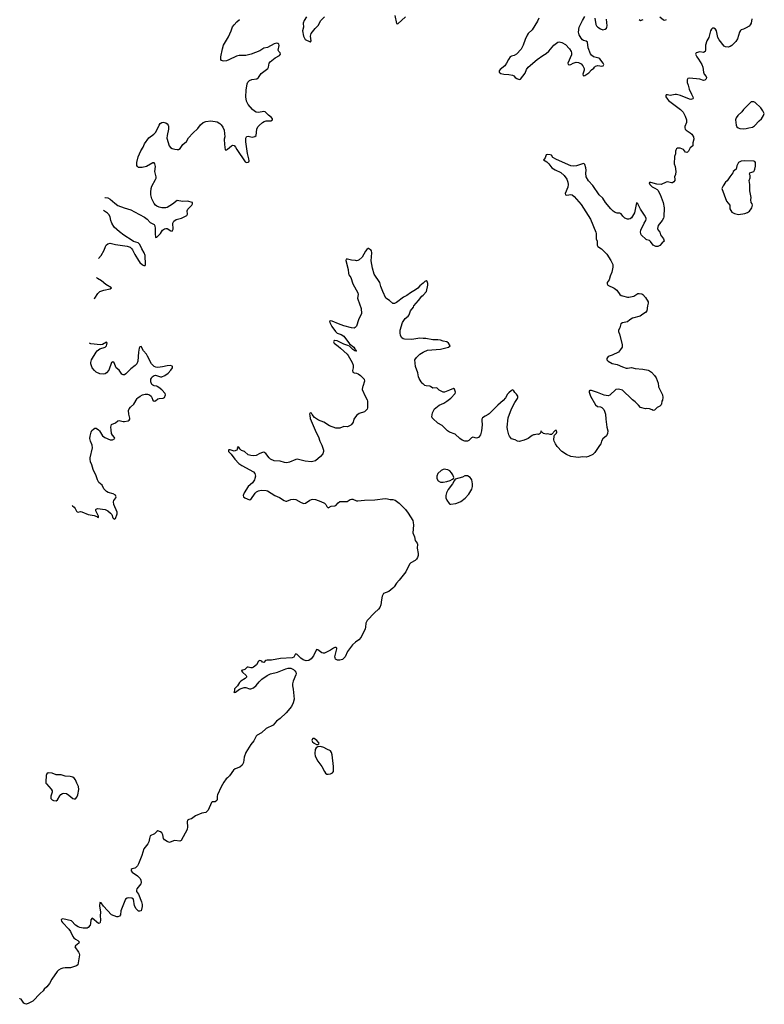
# Model space of a CAD drawing. Header units: inches. Extents: x 1603746 to 1744129, y 385869 to 533836.
# Tile 1 of 105: x 1603746 to 1615291, y 390421 to 405685. Entities that reach past the tile are written whole.
import ezdxf

# ---------------------------------------------------------------- set-up
doc = ezdxf.new("R2010")
doc.units = ezdxf.units.IN
doc.header["$MEASUREMENT"] = 0
for name, color, linetype in [('B6309', 7, 'Continuous'), ('B6319', 7, 'Continuous'), ('B6400', 7, 'Continuous'), ('B6410', 7, 'Continuous')]:
    doc.layers.add(name, color=color, linetype=linetype)

msp = doc.modelspace()

# ---------------------------------------------------------------- linework, layer by layer
at = {"layer": 'B6309', "color": 6, "elevation": 400}
for points in [[(1609065, 400000), (1609062, 399990), (1609058, 399950), (1609101, 399850), (1609135, 399790), (1609141, 399770), (1609138, 399670), (1609131, 399649), (1609110, 399621), (1609092, 399608), (1609010, 399579), (1608969, 399550), (1608928, 399492), (1608914, 399446), (1608892, 399408), (1608882, 399398), (1608830, 399375), (1608770, 399377), (1608710, 399353), (1608690, 399351), (1608650, 399351), (1608548, 399388), (1608463, 399443), (1608378, 399478), (1608319, 399519), (1608282, 399562), (1608270, 399585), (1608249, 399591), (1608237, 399570), (1608245, 399550), (1608250, 399501), (1608343, 399283), (1608380, 399220), (1608400, 399150), (1608431, 399090), (1608456, 399010), (1608457, 398990), (1608445, 398955), (1608408, 398912), (1608330, 398847), (1608290, 398834), (1608270, 398831), (1608170, 398839), (1608070, 398868), (1608050, 398870), (1608030, 398868), (1607930, 398826), (1607890, 398817), (1607850, 398818), (1607783, 398843), (1607690, 398847), (1607634, 398870), (1607613, 398890), (1607561, 398961), (1607530, 398979), (1607510, 398977), (1607470, 398962), (1607410, 398927), (1607370, 398924), (1607330, 398929), (1607290, 398939), (1607230, 398989), (1607186, 399006), (1607165, 399025), (1607150, 399047), (1607130, 399061), (1607119, 399050), (1607121, 399030), (1607115, 399010), (1607070, 398996), (1607010, 399015), (1606990, 399015), (1606981, 399010), (1606983, 398990), (1607026, 398950), (1607083, 398870), (1607146, 398806), (1607190, 398775), (1607370, 398675), (1607393, 398650), (1607400, 398610), (1607394, 398570), (1607385, 398550), (1607353, 398507), (1607290, 398450), (1607225, 398350), (1607209, 398310), (1607214, 398290), (1607239, 398270), (1607310, 398242), (1607330, 398245), (1607395, 398345), (1607415, 398365), (1607450, 398383), (1607490, 398389), (1607567, 398387), (1607590, 398380), (1607704, 398310), (1607775, 398275), (1607846, 398230), (1607870, 398220), (1607890, 398219), (1607950, 398246), (1607990, 398253), (1608030, 398244), (1608110, 398200), (1608150, 398187), (1608175, 398190), (1608243, 398237), (1608270, 398249), (1608290, 398251), (1608330, 398245), (1608415, 398215), (1608470, 398190), (1608491, 398171), (1608510, 398137), (1608530, 398118), (1608575, 398145), (1608630, 398148), (1608647, 398153), (1608684, 398196), (1608710, 398213), (1608750, 398218), (1608825, 398215), (1608870, 398248), (1608888, 398252), (1608910, 398250), (1608966, 398226), (1608990, 398224), (1609090, 398235), (1609250, 398242), (1609410, 398260), (1609450, 398258), (1609490, 398245), (1609534, 398246), (1609570, 398235), (1609630, 398192), (1609730, 398090), (1609770, 398037), (1609840, 397920), (1609849, 397890), (1609852, 397850), (1609840, 397730), (1609866, 397670), (1609880, 397610), (1609907, 397570), (1609912, 397552), (1609911, 397490), (1609926, 397410), (1609923, 397377), (1609915, 397350), (1609897, 397323), (1609877, 397303), (1609810, 397264), (1609790, 397246), (1609733, 397127), (1609630, 396996), (1609586, 396950), (1609550, 396893), (1609530, 396870), (1609470, 396821), (1609386, 396790), (1609366, 396750), (1609354, 396690), (1609347, 396613), (1609329, 396571), (1609310, 396545), (1609247, 396490), (1609133, 396370), (1609114, 396330), (1609108, 396270), (1609100, 396240), (1609040, 396110), (1609005, 396070), (1608950, 396037), (1608907, 395993), (1608830, 395890), (1608793, 395810), (1608750, 395768), (1608710, 395754), (1608674, 395754), (1608644, 395770), (1608635, 395790), (1608633, 395810), (1608663, 395930), (1608662, 395942), (1608653, 395953), (1608630, 395950), (1608610, 395942), (1608567, 395913), (1608470, 395864), (1608450, 395863), (1608430, 395872), (1608370, 395917), (1608350, 395922), (1608299, 395821), (1608263, 395777), (1608227, 395753), (1608190, 395747), (1608141, 395761), (1608105, 395785), (1608050, 395842), (1608030, 395855), (1608017, 395843), (1607996, 395804), (1607970, 395790), (1607790, 395783), (1607650, 395756), (1607582, 395758), (1607556, 395750), (1607530, 395722), (1607510, 395726), (1607498, 395738), (1607470, 395750), (1607450, 395739), (1607416, 395684), (1607370, 395645), (1607350, 395638), (1607330, 395638), (1607290, 395647), (1607275, 395645), (1607239, 395610), (1607186, 395594), (1607184, 395590), (1607201, 395570), (1607257, 395517), (1607261, 395510), (1607262, 395490), (1607241, 395470), (1607177, 395430), (1607155, 395410), (1607123, 395357), (1607091, 395329), (1607077, 395310), (1607069, 395249), (1607078, 395262), (1607090, 395261), (1607156, 395304), (1607196, 395324), (1607227, 395333), (1607250, 395332), (1607310, 395312), (1607330, 395311), (1607370, 395326), (1607410, 395362), (1607459, 395421), (1607500, 395460), (1607581, 395519), (1607634, 395546), (1607742, 395570), (1607870, 395624), (1607906, 395634), (1607950, 395630), (1607990, 395609), (1608013, 395590), (1608027, 395570), (1608032, 395550), (1608029, 395530), (1607986, 395430), (1607975, 395390), (1607976, 395356), (1607988, 395308), (1607999, 395150), (1607988, 395092), (1607960, 395040), (1607878, 394942), (1607787, 394853), (1607730, 394808), (1607674, 394750), (1607570, 394698), (1607495, 394630), (1607430, 394594), (1607410, 394576), (1607375, 394505), (1607328, 394450), (1607250, 394323), (1607226, 394250), (1607214, 394170), (1607195, 394130), (1607161, 394099), (1607089, 394070), (1607061, 394050), (1606999, 393961), (1606970, 393931), (1606945, 393915), (1606910, 393866), (1606870, 393790), (1606815, 393670), (1606809, 393650), (1606809, 393590), (1606801, 393579), (1606778, 393562), (1606730, 393558), (1606721, 393550), (1606670, 393430), (1606630, 393394), (1606570, 393385), (1606470, 393342), (1606410, 393298), (1606370, 393288), (1606350, 393275), (1606343, 393250), (1606348, 393170), (1606342, 393130), (1606250, 392959), (1606230, 392948), (1606150, 392959), (1606130, 392957), (1606070, 392931), (1606030, 392943), (1605991, 392970), (1605978, 392990), (1605963, 393050), (1605950, 393081), (1605930, 393097), (1605890, 393111), (1605870, 393101), (1605834, 393066), (1605769, 393031), (1605757, 392990), (1605750, 392941), (1605732, 392910), (1605670, 392830), (1605642, 392730), (1605590, 392599), (1605570, 392568), (1605541, 392539), (1605530, 392530), (1605490, 392519), (1605474, 392510), (1605474, 392506), (1605475, 392490), (1605488, 392470), (1605570, 392413), (1605612, 392370), (1605626, 392346), (1605630, 392310), (1605624, 392290), (1605564, 392210), (1605555, 392190), (1605555, 392170), (1605590, 392128), (1605636, 392010), (1605644, 391970), (1605645, 391935), (1605629, 391871), (1605610, 391863), (1605590, 391867), (1605570, 391879), (1605550, 391903), (1605526, 391950), (1605510, 392052), (1605487, 392067), (1605430, 392071), (1605410, 392067), (1605384, 392050), (1605316, 391870), (1605309, 391810), (1605292, 391788), (1605270, 391779), (1605250, 391779), (1605210, 391790), (1605170, 391808), (1605044, 391944), (1605010, 391994), (1604990, 392001), (1604985, 391950), (1604999, 391850), (1604994, 391790), (1605000, 391730), (1604993, 391687), (1604990, 391681), (1604970, 391675), (1604870, 391758), (1604851, 391729), (1604846, 391674), (1604838, 391650), (1604810, 391614), (1604790, 391603), (1604730, 391599), (1604678, 391610), (1604650, 391623), (1604612, 391650), (1604550, 391715), (1604416, 391744), (1604398, 391742), (1604390, 391730), (1604396, 391710), (1604410, 391690), (1604510, 391586), (1604532, 391550), (1604570, 391471), (1604586, 391450), (1604610, 391430), (1604649, 391410), (1604667, 391390), (1604664, 391370), (1604609, 391330), (1604601, 391310), (1604660, 391230), (1604670, 391210), (1604672, 391190), (1604649, 391031), (1604625, 391015), (1604532, 390988), (1604452, 390988), (1604417, 390983), (1604382, 390970), (1604349, 390950), (1604329, 390930), (1604244, 390810), (1604210, 390745), (1604169, 390691), (1604126, 390654), (1604109, 390630), (1604064, 390590), (1603950, 390471), (1603890, 390438), (1603850, 390421), (1603830, 390426), (1603810, 390441), (1603770, 390501), (1603750, 390508), (1603746, 390512)], [(1604559, 398152), (1604564, 398150), (1604590, 398130), (1604606, 398106), (1604625, 398065), (1604635, 398055), (1604650, 398051), (1604690, 398060), (1604710, 398057), (1604810, 398012), (1604900, 398000), (1604941, 397981), (1604950, 397972), (1604970, 397970), (1604968, 397990), (1604926, 398070), (1604925, 398090), (1604930, 398097), (1604950, 398105), (1605070, 398090), (1605114, 398070), (1605156, 398036), (1605172, 398012), (1605190, 397963), (1605210, 397941), (1605230, 397953), (1605257, 398023), (1605258, 398050), (1605208, 398170), (1605200, 398210), (1605206, 398230), (1605235, 398270), (1605241, 398290), (1605239, 398299), (1605231, 398312), (1605196, 398336), (1605116, 398356), (1605090, 398370), (1605050, 398414), (1605023, 398470), (1604972, 398512), (1604952, 398550), (1604930, 398615), (1604886, 398710), (1604864, 398784), (1604842, 398830), (1604836, 398870), (1604838, 398890), (1604874, 399050), (1604869, 399089), (1604846, 399150), (1604835, 399190), (1604838, 399230), (1604854, 399290), (1604866, 399314), (1604890, 399339), (1604909, 399351), (1604930, 399350), (1604970, 399325), (1604985, 399310), (1605030, 399235), (1605066, 399206), (1605150, 399171), (1605187, 399173), (1605219, 399190), (1605214, 399210), (1605184, 399244), (1605168, 399270), (1605166, 399326), (1605158, 399370), (1605170, 399409), (1605230, 399435), (1605270, 399464), (1605289, 399471), (1605350, 399456), (1605370, 399456), (1605430, 399468), (1605443, 399477), (1605452, 399490), (1605453, 399507), (1605436, 399570), (1605435, 399625), (1605441, 399650), (1605462, 399678), (1605513, 399727), (1605566, 399810), (1605578, 399822), (1605616, 399850), (1605650, 399867), (1605690, 399879), (1605730, 399879), (1605756, 399870), (1605782, 399850), (1605795, 399830), (1605810, 399784), (1605830, 399770), (1605850, 399778), (1605890, 399806), (1605910, 399812), (1605970, 399817), (1605990, 399830), (1606005, 399870), (1606000, 399890), (1605950, 399945), (1605903, 399983), (1605875, 400000)]]:
    msp.add_lwpolyline(points, dxfattribs=at)
at = {"layer": 'B6309', "color": 6}
for points, elevation in [([(1608310, 394541), (1608290, 394541), (1608284, 394536), (1608274, 394510), (1608284, 394490), (1608310, 394468), (1608350, 394451), (1608370, 394451), (1608382, 394458), (1608389, 394470), (1608354, 394510)], 400), ([(1608410, 394419), (1608370, 394414), (1608343, 394397), (1608327, 394370), (1608320, 394310), (1608329, 394270), (1608369, 394189), (1608432, 394110), (1608470, 394031), (1608486, 394006), (1608510, 393990), (1608530, 393988), (1608565, 393995), (1608595, 394010), (1608609, 394030), (1608614, 394050), (1608612, 394110), (1608591, 394290), (1608582, 394322), (1608564, 394350), (1608510, 394375), (1608464, 394404)], 400), ([(1604189, 394011), (1604165, 393995), (1604155, 393970), (1604149, 393870), (1604152, 393850), (1604159, 393839), (1604235, 393755), (1604247, 393730), (1604247, 393710), (1604229, 393650), (1604231, 393610), (1604248, 393590), (1604270, 393579), (1604310, 393577), (1604330, 393589), (1604367, 393653), (1604385, 393675), (1604409, 393691), (1604430, 393696), (1604470, 393691), (1604510, 393665), (1604570, 393613), (1604590, 393606), (1604610, 393608), (1604630, 393630), (1604646, 393670), (1604665, 393750), (1604660, 393800), (1604633, 393850), (1604610, 393903), (1604590, 393929), (1604570, 393941), (1604530, 393950), (1604450, 393958), (1604390, 393979), (1604310, 393980), (1604250, 394003)], 500)]:
    msp.add_lwpolyline(points, close=True, dxfattribs=dict(at, elevation=elevation))
at = {"layer": 'B6319', "color": 6, "elevation": 400}
msp.add_lwpolyline([(1613651, 400000), (1613652, 399992), (1613660, 399970), (1613713, 399870), (1613719, 399830), (1613713, 399787), (1613702, 399770), (1613699, 399730), (1613690, 399712), (1613670, 399692), (1613630, 399674), (1613588, 399632), (1613570, 399625), (1613555, 399635), (1613510, 399651), (1613470, 399657), (1613450, 399654), (1613370, 399671), (1613343, 399710), (1613290, 399763), (1613250, 399791), (1613210, 399827), (1613118, 399918), (1613090, 399939), (1613070, 399948), (1613030, 399956), (1612990, 399950), (1612895, 399865), (1612870, 399855), (1612810, 399864), (1612707, 399907), (1612610, 399938), (1612584, 399936), (1612578, 399930), (1612575, 399910), (1612597, 399850), (1612672, 399712), (1612707, 399687), (1612750, 399681), (1612770, 399672), (1612801, 399641), (1612816, 399616), (1612827, 399567), (1612832, 399490), (1612850, 399370), (1612864, 399310), (1612862, 399270), (1612846, 399234), (1612790, 399188), (1612767, 399150), (1612755, 399110), (1612738, 399082), (1612663, 398977), (1612630, 398944), (1612567, 398913), (1612530, 398901), (1612470, 398908), (1612410, 398898), (1612370, 398901), (1612290, 398913), (1612222, 398942), (1612153, 398993), (1612082, 399070), (1612055, 399110), (1612034, 399150), (1612028, 399172), (1612032, 399228), (1612037, 399243), (1612070, 399276), (1612076, 399290), (1612070, 399317), (1612050, 399316), (1611990, 399254), (1611970, 399254), (1611937, 399263), (1611910, 399259), (1611890, 399263), (1611870, 399271), (1611850, 399286), (1611834, 399290), (1611830, 399311), (1611828, 399290), (1611818, 399270), (1611800, 399260), (1611790, 399256), (1611770, 399261), (1611730, 399247), (1611710, 399247), (1611690, 399241), (1611653, 399207), (1611628, 399192), (1611570, 399167), (1611490, 399148), (1611465, 399150), (1611430, 399170), (1611370, 399188), (1611338, 399230), (1611330, 399247), (1611309, 399331), (1611303, 399370), (1611320, 399510), (1611370, 399650), (1611423, 399750), (1611465, 399810), (1611470, 399830), (1611470, 399851), (1611450, 399878), (1611423, 399903), (1611410, 399932), (1611390, 399945), (1611370, 399936), (1611330, 399901), (1611310, 399877), (1611277, 399823), (1611240, 399780), (1611158, 399710), (1611024, 399576), (1611010, 399563), (1610961, 399539), (1610924, 399510), (1610912, 399490), (1610910, 399470), (1610916, 399404), (1610907, 399310), (1610890, 399250), (1610858, 399210), (1610830, 399195), (1610770, 399213), (1610750, 399201), (1610710, 399162), (1610690, 399151), (1610650, 399152), (1610608, 399168), (1610570, 399190), (1610500, 399260), (1610410, 399288), (1610378, 399310), (1610295, 399395), (1610230, 399432), (1610150, 399502), (1610142, 399510), (1610136, 399530), (1610148, 399592), (1610180, 399650), (1610197, 399670), (1610250, 399710), (1610322, 399738), (1610371, 399769), (1610430, 399816), (1610497, 399890), (1610505, 399910), (1610490, 399955), (1610470, 399966), (1610410, 399939), (1610330, 399913), (1610310, 399910), (1610250, 399943), (1610216, 399976), (1610150, 399972), (1610114, 400000)], dxfattribs=at)
for points in [[(1610330, 398716), (1610310, 398712), (1610282, 398698), (1610231, 398649), (1610214, 398610), (1610215, 398570), (1610234, 398534), (1610270, 398514), (1610310, 398513), (1610370, 398528), (1610418, 398542), (1610459, 398561), (1610470, 398570), (1610475, 398590), (1610460, 398630), (1610442, 398662), (1610414, 398690), (1610386, 398706), (1610354, 398714)], [(1610670, 398615), (1610650, 398612), (1610610, 398594), (1610500, 398560), (1610482, 398538), (1610456, 398490), (1610390, 398404), (1610363, 398350), (1610354, 398310), (1610355, 398270), (1610370, 398238), (1610405, 398185), (1610416, 398176), (1610432, 398172), (1610510, 398186), (1610550, 398198), (1610585, 398215), (1610652, 398268), (1610710, 398329), (1610754, 398406), (1610765, 398450), (1610767, 398490), (1610757, 398550), (1610748, 398568), (1610730, 398589), (1610690, 398611)]]:
    msp.add_lwpolyline(points, close=True, dxfattribs=at)
at = {"layer": 'B6400', "color": 6, "elevation": 400}
for points in [[(1608191, 405730), (1608156, 405670), (1608140, 405630), (1608144, 405570), (1608133, 405510), (1608144, 405430), (1608170, 405380), (1608250, 405341), (1608257, 405343), (1608264, 405356), (1608255, 405430), (1608266, 405470), (1608328, 405550), (1608379, 405601), (1608411, 405669), (1608470, 405730)], [(1609563, 405750), (1609590, 405624), (1609610, 405620), (1609730, 405730)], [(1605067, 402926), (1605073, 402927), (1605110, 402924), (1605150, 402901), (1605220, 402840), (1605270, 402803), (1605367, 402767), (1605470, 402736), (1605528, 402708), (1605681, 402621), (1605723, 402590), (1605770, 402541), (1605832, 402510), (1605842, 402490), (1605848, 402450), (1605846, 402370), (1605850, 402309), (1605870, 402313), (1605890, 402330), (1605928, 402370), (1605960, 402420), (1605990, 402444), (1606010, 402450), (1606030, 402449), (1606090, 402410), (1606112, 402408), (1606125, 402435), (1606122, 402530), (1606128, 402550), (1606138, 402562), (1606172, 402588), (1606257, 402610), (1606335, 402650), (1606346, 402670), (1606343, 402723), (1606351, 402749), (1606413, 402810), (1606426, 402830), (1606425, 402850), (1606350, 402869), (1606270, 402867), (1606190, 402884), (1606116, 402824), (1606030, 402773), (1606010, 402768), (1605950, 402770), (1605910, 402777), (1605870, 402793), (1605850, 402808), (1605830, 402835), (1605796, 402910), (1605781, 402970), (1605777, 403010), (1605784, 403070), (1605795, 403105), (1605853, 403207), (1605861, 403230), (1605861, 403250), (1605842, 403330), (1605849, 403409), (1605843, 403450), (1605830, 403466), (1605810, 403465), (1605710, 403411), (1605645, 403395), (1605590, 403395), (1605570, 403409), (1605564, 403424), (1605564, 403470), (1605583, 403557), (1605625, 403650), (1605660, 403710), (1605680, 403760), (1605747, 403853), (1605825, 403910), (1605858, 403942), (1605906, 404050), (1605925, 404075), (1605950, 404090), (1605970, 404094), (1606010, 404085), (1606032, 404070), (1606048, 404050), (1606053, 404033), (1606054, 403990), (1606030, 403890), (1606027, 403850), (1606064, 403730), (1606085, 403705), (1606110, 403690), (1606150, 403676), (1606188, 403672), (1606210, 403674), (1606234, 403686), (1606277, 403750), (1606330, 403797), (1606365, 403855), (1606430, 403927), (1606510, 404000), (1606547, 404053), (1606590, 404092), (1606630, 404108), (1606710, 404117), (1606810, 404100), (1606850, 404076), (1606870, 404057), (1606897, 404017), (1606917, 403970), (1606929, 403871), (1606918, 403830), (1606919, 403750), (1606930, 403669), (1606950, 403665), (1606970, 403675), (1607030, 403730), (1607050, 403739), (1607070, 403733), (1607090, 403711), (1607111, 403670), (1607242, 403482), (1607250, 403475), (1607270, 403470), (1607290, 403476), (1607297, 403483), (1607302, 403498), (1607301, 403530), (1607279, 403610), (1607252, 403790), (1607254, 403846), (1607265, 403870), (1607270, 403875), (1607290, 403880), (1607350, 403862), (1607390, 403872), (1607410, 403890), (1607421, 403990), (1607438, 404022), (1607457, 404043), (1607510, 404091), (1607534, 404106), (1607570, 404116), (1607642, 404118), (1607666, 404130), (1607665, 404150), (1607648, 404170), (1607603, 404203), (1607550, 404254), (1607530, 404260), (1607450, 404248), (1607410, 404253), (1607386, 404266), (1607354, 404294), (1607289, 404370), (1607264, 404424), (1607250, 404490), (1607257, 404590), (1607275, 404690), (1607285, 404715), (1607310, 404740), (1607345, 404755), (1607423, 404770), (1607450, 404789), (1607490, 404850), (1607594, 404930), (1607606, 404950), (1607613, 405010), (1607628, 405030), (1607707, 405093), (1607772, 405130), (1607789, 405150), (1607784, 405170), (1607765, 405190), (1607756, 405210), (1607767, 405287), (1607763, 405303), (1607750, 405317), (1607730, 405322), (1607690, 405309), (1607590, 405254), (1607530, 405241), (1607470, 405202), (1607333, 405150), (1607250, 405128), (1607150, 405127), (1607110, 405121), (1606990, 405063), (1606950, 405049), (1606910, 405044), (1606890, 405045), (1606873, 405053), (1606863, 405070), (1606863, 405110), (1606888, 405232), (1606904, 405290), (1606983, 405417), (1607027, 405510), (1607047, 405573), (1607070, 405607), (1607111, 405649), (1607155, 405685)], [(1604967, 401984), (1605010, 402030), (1605055, 402110), (1605074, 402170), (1605085, 402190), (1605110, 402212), (1605150, 402218), (1605230, 402198), (1605413, 402173), (1605457, 402157), (1605479, 402139), (1605496, 402116), (1605530, 402047), (1605589, 401949), (1605610, 401922), (1605650, 401884), (1605670, 401872), (1605690, 401874), (1605699, 401890), (1605689, 402030), (1605674, 402070), (1605637, 402130), (1605610, 402201), (1605584, 402224), (1605512, 402248), (1605490, 402260), (1605362, 402342), (1605294, 402394), (1605213, 402470), (1605172, 402530), (1605159, 402570), (1605149, 402630), (1605127, 402667), (1605107, 402687), (1605046, 402727)], [(1610000, 401599), (1609950, 401558), (1609917, 401523), (1609884, 401496), (1609804, 401450), (1609751, 401409), (1609698, 401382), (1609590, 401303), (1609556, 401284), (1609543, 401283), (1609530, 401287), (1609482, 401330), (1609425, 401370), (1609374, 401470), (1609344, 401550), (1609328, 401610), (1609241, 401742), (1609214, 401834), (1609195, 401945), (1609205, 402070), (1609200, 402100), (1609190, 402118), (1609170, 402125), (1609156, 402136), (1609150, 402136), (1609130, 402121), (1609110, 402098), (1609056, 402004), (1609010, 401963), (1608990, 401951), (1608970, 401946), (1608950, 401953), (1608890, 401959), (1608830, 401974), (1608808, 401970), (1608802, 401950), (1608841, 401810), (1608842, 401750), (1608850, 401730), (1608881, 401690), (1608910, 401590), (1608991, 401450), (1608994, 401426), (1608985, 401370), (1608988, 401352), (1609042, 401210), (1609047, 401130), (1609001, 401030), (1608967, 400933), (1608947, 400913), (1608930, 400904), (1608890, 400908), (1608770, 400939), (1608690, 400968), (1608590, 401013), (1608566, 401014), (1608549, 401010), (1608553, 400990), (1608584, 400930), (1608640, 400850), (1608667, 400827), (1608730, 400804), (1608770, 400781), (1608860, 400660), (1608925, 400610), (1608942, 400582), (1608955, 400570), (1608957, 400557), (1608968, 400550), (1608956, 400544), (1608941, 400550), (1608910, 400571), (1608862, 400622), (1608835, 400635), (1608770, 400654), (1608670, 400705), (1608630, 400710), (1608618, 400702), (1608613, 400690), (1608623, 400670), (1608685, 400625), (1608719, 400590), (1608822, 400502), (1608839, 400479), (1608900, 400370), (1608915, 400330), (1608916, 400290), (1608907, 400247), (1608910, 400223), (1608931, 400211), (1608970, 400207), (1608996, 400196), (1609030, 400170), (1609085, 400110), (1609090, 400082), (1609065, 400000)], [(1604901, 401360), (1604910, 401367), (1604958, 401442), (1604990, 401470), (1605017, 401483), (1605048, 401492), (1605149, 401510), (1605169, 401530), (1605080, 401580), (1605014, 401634), (1604954, 401670), (1604936, 401689)], [(1610000, 400743), (1609950, 400746), (1609828, 400728), (1609713, 400733), (1609690, 400739), (1609672, 400752), (1609649, 400790), (1609643, 400830), (1609646, 400870), (1609680, 400990), (1609721, 401050), (1609771, 401089), (1609787, 401110), (1609807, 401173), (1609850, 401230), (1609857, 401250), (1609931, 401330), (1609982, 401398), (1610000, 401416)], [(1605875, 400000), (1605870, 400003), (1605830, 400010), (1605810, 400018), (1605796, 400030), (1605780, 400070), (1605781, 400110), (1605788, 400130), (1605801, 400150), (1605830, 400171), (1605854, 400174), (1605930, 400147), (1605950, 400148), (1605997, 400170), (1606050, 400207), (1606089, 400250), (1606114, 400290), (1606115, 400310), (1606110, 400316), (1606082, 400322), (1606030, 400321), (1605958, 400302), (1605890, 400292), (1605858, 400298), (1605833, 400310), (1605791, 400351), (1605730, 400469), (1605710, 400498), (1605664, 400550), (1605630, 400618), (1605610, 400614), (1605598, 400590), (1605586, 400530), (1605575, 400390), (1605563, 400350), (1605537, 400323), (1605469, 400271), (1605390, 400194), (1605370, 400181), (1605350, 400178), (1605329, 400189), (1605290, 400250), (1605242, 400290), (1605210, 400364), (1605190, 400380), (1605169, 400370), (1605127, 400253), (1605090, 400208), (1605070, 400193), (1605052, 400188), (1604990, 400194), (1604930, 400219), (1604904, 400244), (1604870, 400290), (1604849, 400350), (1604848, 400370), (1604860, 400410), (1604930, 400530), (1604948, 400552), (1604990, 400583), (1605070, 400610), (1605082, 400618), (1605094, 400630), (1605101, 400670), (1605090, 400684), (1605032, 400648), (1604997, 400643), (1604850, 400660), (1604828, 400668), (1604827, 400668)], [(1610000, 400039), (1609999, 400039), (1609970, 400070), (1609941, 400121), (1609929, 400150), (1609920, 400210), (1609884, 400310), (1609875, 400410), (1609896, 400450), (1609950, 400502), (1610000, 400532)]]:
    msp.add_lwpolyline(points, dxfattribs=at)
at = {"layer": 'B6410', "color": 6, "elevation": 400}
for points in [[(1611797, 405710), (1611776, 405664), (1611690, 405528), (1611630, 405470), (1611613, 405447), (1611583, 405377), (1611554, 405290), (1611523, 405230), (1611450, 405152), (1611412, 405128), (1611370, 405118), (1611351, 405109), (1611326, 405070), (1611296, 405010), (1611268, 404970), (1611198, 404910), (1611182, 404890), (1611181, 404870), (1611207, 404850), (1611250, 404838), (1611330, 404835), (1611387, 404827), (1611410, 404814), (1611430, 404790), (1611452, 404772), (1611490, 404760), (1611510, 404764), (1611582, 404858), (1611605, 404910), (1611631, 404950), (1611770, 405067), (1611859, 405130), (1611910, 405159), (1611950, 405199), (1612028, 405292), (1612090, 405337), (1612110, 405342), (1612150, 405332), (1612210, 405298), (1612271, 405231), (1612297, 405190), (1612303, 405170), (1612302, 405138), (1612243, 405010), (1612250, 404990), (1612275, 404985), (1612291, 404989), (1612330, 405012), (1612376, 405024), (1612410, 405021), (1612450, 404999), (1612480, 404970), (1612497, 404930), (1612496, 404904), (1612479, 404839), (1612482, 404822), (1612490, 404815), (1612510, 404819), (1612570, 404860), (1612612, 404908), (1612649, 404931), (1612659, 404950), (1612675, 404965), (1612710, 404973), (1612770, 404965), (1612793, 404970), (1612802, 404990), (1612794, 405010), (1612739, 405079), (1612728, 405088), (1612642, 405110), (1612610, 405135), (1612595, 405155), (1612558, 405250), (1612550, 405335), (1612530, 405351), (1612490, 405360), (1612470, 405373), (1612450, 405397), (1612423, 405450), (1612412, 405490), (1612423, 405570), (1612470, 405670), (1612508, 405732)], [(1612662, 405710), (1612681, 405610), (1612691, 405590), (1612710, 405570), (1612750, 405542), (1612790, 405529), (1612823, 405537), (1612845, 405555), (1612852, 405568), (1612857, 405590), (1612846, 405694)], [(1613669, 405729), (1613730, 405683), (1613750, 405678), (1613777, 405690)], [(1615096, 405696), (1615085, 405630), (1615074, 405606), (1615055, 405585), (1615010, 405556), (1614970, 405537), (1614931, 405529), (1614921, 405519), (1614905, 405490), (1614877, 405390), (1614850, 405346), (1614790, 405286), (1614763, 405270), (1614730, 405260), (1614690, 405264), (1614670, 405275), (1614590, 405370), (1614573, 405410), (1614551, 405510), (1614536, 405536), (1614510, 405553), (1614490, 405552), (1614470, 405539), (1614457, 405510), (1614429, 405411), (1614402, 405358), (1614378, 405290), (1614382, 405210), (1614374, 405190), (1614350, 405176), (1614290, 405184), (1614236, 405170), (1614222, 405150), (1614243, 405110), (1614273, 405073), (1614324, 404990), (1614336, 404950), (1614348, 404870), (1614361, 404841), (1614390, 404802), (1614394, 404790), (1614390, 404770), (1614370, 404746), (1614350, 404742), (1614290, 404762), (1614130, 404780), (1614106, 404774), (1614094, 404750), (1614093, 404730), (1614097, 404710), (1614111, 404670), (1614125, 404610), (1614161, 404530), (1614184, 404490), (1614189, 404470), (1614183, 404457), (1614152, 404448), (1614130, 404453), (1613990, 404507), (1613930, 404524), (1613910, 404524), (1613830, 404510), (1613790, 404519), (1613770, 404519), (1613764, 404510), (1613762, 404490), (1613788, 404450), (1613807, 404430), (1613990, 404292), (1614033, 404250), (1614065, 404190), (1614083, 404130), (1614084, 404090), (1614058, 404030), (1614058, 404010), (1614064, 403990), (1614082, 403970), (1614144, 403930), (1614165, 403910), (1614192, 403870), (1614200, 403830), (1614182, 403778), (1614185, 403730), (1614142, 403698), (1614115, 403645), (1614098, 403630), (1614090, 403626), (1614071, 403631), (1614038, 403670), (1613989, 403691), (1613946, 403694), (1613930, 403685), (1613917, 403663), (1613912, 403648), (1613913, 403607), (1613898, 403562), (1613896, 403450), (1613908, 403408), (1613919, 403330), (1613913, 403287), (1613899, 403250), (1613904, 403210), (1613902, 403190), (1613891, 403169), (1613870, 403158), (1613850, 403158), (1613790, 403170), (1613772, 403168), (1613690, 403131), (1613625, 403135), (1613530, 403159), (1613510, 403159), (1613506, 403154), (1613516, 403130), (1613550, 403092), (1613594, 403074), (1613630, 403052), (1613640, 403040), (1613677, 402977), (1613725, 402850), (1613740, 402770), (1613734, 402630), (1613730, 402610), (1613705, 402570), (1613647, 402493), (1613637, 402450), (1613644, 402424), (1613669, 402390), (1613684, 402350), (1613729, 402290), (1613738, 402250), (1613735, 402245), (1613710, 402226), (1613670, 402185), (1613638, 402170), (1613610, 402168), (1613566, 402190), (1613528, 402248), (1613510, 402260), (1613472, 402272), (1613459, 402279), (1613383, 402350), (1613370, 402390), (1613378, 402422), (1613429, 402530), (1613454, 402570), (1613460, 402590), (1613459, 402610), (1613436, 402656), (1613370, 402745), (1613330, 402831), (1613310, 402845), (1613280, 402690), (1613230, 402615), (1613210, 402599), (1613190, 402594), (1613170, 402594), (1613129, 402609), (1613098, 402638), (1613070, 402674), (1613050, 402685), (1613010, 402684), (1612978, 402698), (1612950, 402717), (1612910, 402754), (1612830, 402850), (1612790, 402916), (1612730, 402968), (1612630, 403114), (1612565, 403185), (1612531, 403251), (1612525, 403305), (1612529, 403351), (1612526, 403390), (1612510, 403439), (1612495, 403455), (1612470, 403452), (1612381, 403419), (1612330, 403414), (1612290, 403421), (1612070, 403518), (1612014, 403550), (1611990, 403587), (1611970, 403590), (1611930, 403594), (1611910, 403591), (1611895, 403545), (1611880, 403520), (1611868, 403510), (1611920, 403480), (1611950, 403449), (1611997, 403390), (1612050, 403357), (1612135, 403315), (1612188, 403268), (1612228, 403210), (1612246, 403166), (1612251, 403131), (1612244, 403090), (1612206, 402990), (1612209, 402970), (1612230, 402966), (1612290, 402976), (1612313, 402970), (1612344, 402944), (1612450, 402820), (1612595, 402590), (1612681, 402390), (1612685, 402370), (1612686, 402290), (1612700, 402250), (1612698, 402190), (1612710, 402170), (1612765, 402130), (1612848, 402050), (1612913, 401950), (1612941, 401890), (1612945, 401850), (1612928, 401770), (1612902, 401710), (1612884, 401650), (1612857, 401610), (1612853, 401590), (1612866, 401570), (1612964, 401524), (1613004, 401490), (1613050, 401427), (1613070, 401411), (1613090, 401404), (1613170, 401385), (1613190, 401385), (1613270, 401397), (1613330, 401441), (1613350, 401442), (1613390, 401434), (1613410, 401422), (1613450, 401379), (1613489, 401310), (1613492, 401290), (1613482, 401250), (1613472, 401170), (1613450, 401143), (1613410, 401121), (1613369, 401091), (1613250, 401056), (1613206, 401034), (1613170, 401003), (1613146, 400994), (1613090, 400984), (1613068, 400972), (1613050, 400910), (1613030, 400870), (1613032, 400850), (1613046, 400810), (1613086, 400650), (1613086, 400610), (1613064, 400570), (1613030, 400533), (1612930, 400485), (1612870, 400465), (1612849, 400431), (1612849, 400410), (1612869, 400390), (1612930, 400357), (1613010, 400337), (1613090, 400302), (1613150, 400284), (1613170, 400282), (1613230, 400294), (1613290, 400277), (1613410, 400265), (1613488, 400250), (1613510, 400243), (1613543, 400223), (1613590, 400170), (1613612, 400132), (1613647, 400050), (1613651, 400000)], [(1613352, 405690), (1613370, 405672), (1613411, 405689)], [(1610000, 401416), (1610052, 401470), (1610076, 401570), (1610075, 401595), (1610064, 401624), (1610050, 401635), (1610030, 401624), (1610000, 401599)], [(1610000, 400532), (1610010, 400538), (1610070, 400561), (1610270, 400578), (1610392, 400610), (1610418, 400630), (1610396, 400670), (1610370, 400693), (1610310, 400702), (1610270, 400717), (1610230, 400722), (1610150, 400723), (1610041, 400741), (1610000, 400743)], [(1610114, 400000), (1610106, 400006), (1610050, 400010), (1610030, 400016), (1610000, 400039)]]:
    msp.add_lwpolyline(points, dxfattribs=at)
for points in [[(1615090, 404413), (1615045, 404370), (1614967, 404290), (1614943, 404257), (1614881, 404199), (1614857, 404163), (1614845, 404130), (1614856, 404050), (1614866, 404026), (1614888, 404008), (1614910, 403997), (1614970, 403995), (1615010, 403997), (1615050, 404006), (1615110, 404018), (1615141, 404039), (1615210, 404118), (1615247, 404150), (1615281, 404199), (1615291, 404229), (1615271, 404270), (1615236, 404316), (1615150, 404401), (1615128, 404412)], [(1614982, 403498), (1614931, 403489), (1614892, 403470), (1614863, 403417), (1614853, 403367), (1614811, 403329), (1614805, 403310), (1614755, 403250), (1614715, 403185), (1614690, 403164), (1614651, 403110), (1614631, 403070), (1614707, 402870), (1614755, 402810), (1614759, 402750), (1614770, 402725), (1614790, 402703), (1614830, 402681), (1614890, 402667), (1614990, 402681), (1615030, 402694), (1615062, 402718), (1615090, 402750), (1615099, 402770), (1615107, 402810), (1615102, 402830), (1615090, 402850), (1615080, 402890), (1615087, 402930), (1615065, 403030), (1615066, 403130), (1615059, 403190), (1615070, 403234), (1615070, 403270), (1615064, 403290), (1615069, 403310), (1615127, 403333), (1615141, 403350), (1615147, 403370), (1615154, 403414), (1615153, 403470), (1615144, 403484), (1615129, 403489)]]:
    msp.add_lwpolyline(points, close=True, dxfattribs=at)

doc.saveas('drawing.dxf')
